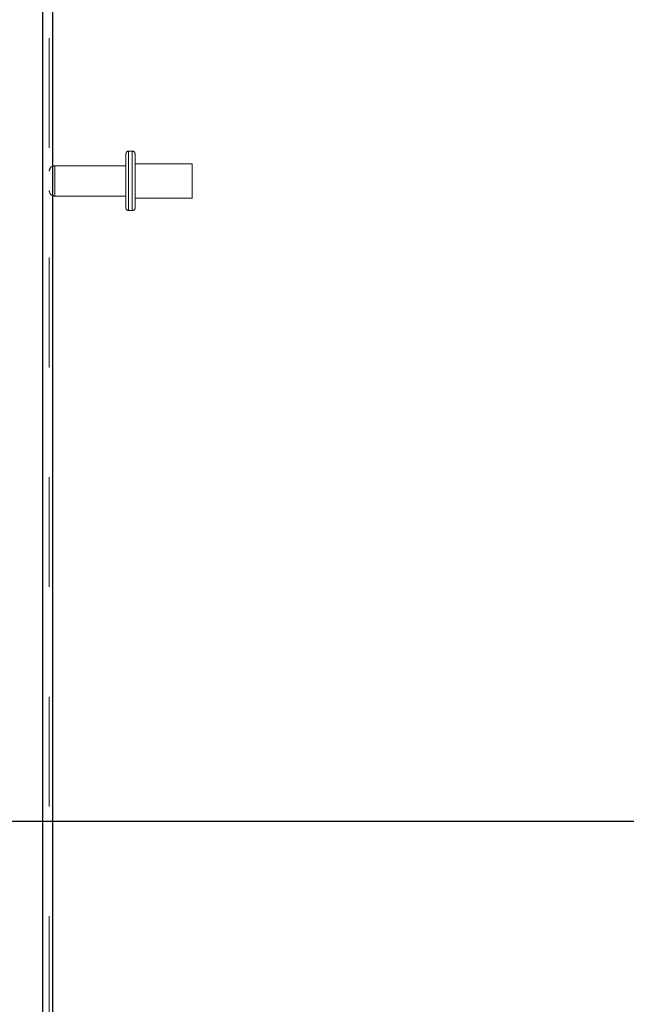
# Model space of a CAD drawing. Header units: inches. Extents: x 0.2 to 10.7, y 0.2 to 7.9.
# Tile 33 of 105: x 1.196 to 1.748, y 3.93 to 4.827. Entities that reach past the tile are written whole.
import ezdxf

# ---------------------------------------------------------------- set-up
doc = ezdxf.new("R2010")
doc.units = ezdxf.units.IN
doc.header["$MEASUREMENT"] = 0
doc.linetypes.add('HIDDEN', pattern=[0.075, 0.05, -0.025])
doc.layers.add('DIMENSIONS', color=140, linetype='Continuous')
doc.styles.add('SLDTEXTSTYLE0', font='TXT', dxfattribs={"width": 0.7})
doc.dimstyles.new('SLDDIMSTYLE0', dxfattribs={"dimtxt": 0.084961, "dimasz": 0.13, "dimexe": 0, "dimexo": 0.0625, "dimgap": 0.02124, "dimtad": 0, "dimtih": 1, "dimtoh": 1, "dimlfac": 12, "dimrnd": 1e-09, "dimzin": 12, "dimdsep": 46, "dimtxsty": 'SLDTEXTSTYLE0', "dimsah": 1, "dimcen": 0.09, "dimadec": 0, "dimazin": 3, "dimtfac": 1, "dimtofl": 0, "dimtmove": 0, "dimatfit": 3, "dimfxl": 0, "dimfrac": 2, "dimtolj": 1, "dimtzin": 12, "dimarcsym": 0})
doc.dimstyles.new('SLDDIMSTYLE1', dxfattribs={"dimtxt": 0.084961, "dimasz": 0.13, "dimexe": 0, "dimexo": 0.0625, "dimgap": 0.02124, "dimtad": 0, "dimtih": 1, "dimtoh": 1, "dimlfac": 12, "dimrnd": 1e-09, "dimzin": 12, "dimdsep": 46, "dimtxsty": 'SLDTEXTSTYLE0', "dimsah": 1, "dimcen": 0.09, "dimadec": 0, "dimazin": 3, "dimtfac": 1, "dimtmove": 0, "dimatfit": 0, "dimfxl": 0, "dimfrac": 2, "dimtolj": 1, "dimtzin": 12, "dimarcsym": 0})

# ---------------------------------------------------------------- blocks, each defined once
blk = doc.blocks.new('_D_9')
at = {"layer": 'DIMENSIONS'}
for p, q in [((0.96082, 4.09641), (0.96082, 4.34641)), ((1.90297, 4.09641), (0.83582, 4.09641)), ((0.79925, 3.89409), (0.77072, 3.89409)), ((0.77072, 3.89409), (0.77072, 3.75906)), ((1.1224, 3.89409), (1.15093, 3.89409)), ((1.15093, 3.89409), (1.15093, 3.75906)), ((0.77072, 3.75906), (0.79925, 3.75906)), ((1.15093, 3.75906), (1.1224, 3.75906)), ((1.90297, 3.65974), (0.83582, 3.65974)), ((0.96082, 3.65974), (0.96082, 3.40974))]:
    blk.add_line(p, q, dxfattribs=at)
for points in [[(0.96082, 4.09641), (0.98082, 4.22641), (0.94082, 4.22641)], [(0.96082, 3.65974), (0.94082, 3.52974), (0.98082, 3.52974)]]:
    blk.add_solid(points, dxfattribs=at)
at = {"layer": 'DIMENSIONS', "char_height": 0.083333, "attachment_point": 1, "style": 'SLDTEXTSTYLE0'}
for s, insert in [('5.24', (0.83459, 4.02053)), ('133.1', (0.79925, 3.86648))]:
    blk.add_mtext(s, dxfattribs=dict(at, insert=insert))
blk = doc.blocks.new('_D_10')
at = {"layer": 'DIMENSIONS'}
for p, q in [((1.89835, 4.616), (1.89835, 5.4561)), ((2.05018, 4.89558), (2.05018, 5.4561)), ((1.34483, 5.3311), (1.3163, 5.3311)), ((1.3163, 5.3311), (1.3163, 5.19607)), ((1.5973, 5.3311), (1.62583, 5.3311)), ((1.62583, 5.3311), (1.62583, 5.19607)), ((1.89835, 5.3311), (1.71243, 5.3311)), ((2.05018, 5.3311), (2.30018, 5.3311)), ((1.3163, 5.19607), (1.34483, 5.19607)), ((1.62583, 5.19607), (1.5973, 5.19607))]:
    blk.add_line(p, q, dxfattribs=at)
for points in [[(1.89835, 5.3311), (1.76835, 5.3511), (1.76835, 5.3111)], [(2.05018, 5.3311), (2.18018, 5.3111), (2.18018, 5.3511)]]:
    blk.add_solid(points, dxfattribs=at)
at = {"layer": 'DIMENSIONS', "char_height": 0.083333, "attachment_point": 1, "style": 'SLDTEXTSTYLE0'}
for s, insert in [('1.82', (1.34483, 5.45754)), ('46.3', (1.34483, 5.30349))]:
    blk.add_mtext(s, dxfattribs=dict(at, insert=insert))
blk = doc.blocks.new('_D_12')
at = {"layer": 'DIMENSIONS'}
for p, q in [((1.21685, 5.27964), (1.21685, 6.16056)), ((2.12194, 4.85784), (2.12194, 6.16056)), ((1.21685, 6.03556), (1.39491, 6.03556)), ((1.51004, 6.03556), (1.48151, 6.03556)), ((1.48151, 6.03556), (1.48151, 5.90053)), ((1.83319, 6.03556), (1.86172, 6.03556)), ((1.86172, 6.03556), (1.86172, 5.90053)), ((2.12194, 6.03556), (1.94832, 6.03556)), ((1.48151, 5.90053), (1.51004, 5.90053)), ((1.86172, 5.90053), (1.83319, 5.90053))]:
    blk.add_line(p, q, dxfattribs=at)
for points in [[(1.21685, 6.03556), (1.34685, 6.01556), (1.34685, 6.05556)], [(2.12194, 6.03556), (1.99194, 6.05556), (1.99194, 6.01556)]]:
    blk.add_solid(points, dxfattribs=at)
at = {"layer": 'DIMENSIONS', "char_height": 0.083333, "attachment_point": 1, "style": 'SLDTEXTSTYLE0'}
for s, insert in [('10.86', (1.51004, 6.16201)), ('275.9', (1.51004, 6.00796))]:
    blk.add_mtext(s, dxfattribs=dict(at, insert=insert))

msp = doc.modelspace()

# ---------------------------------------------------------------- linework, layer by layer
at = {"color": 7, "linetype": 'Continuous', "lineweight": 25}
for p, q in [((1.2168481, 2.9101612), (1.2168481, 5.2290605)), ((1.2258481, 5.2272916), (1.2258481, 2.9101612))]:
    msp.add_line(p, q, dxfattribs=at)
at = {"color": 7, "linetype": 'HIDDEN', "lineweight": 18}
for p, q in [((1.2228481, 2.9101612), (1.2228481, 5.2290605)), ((1.2258481, 5.2272916), (1.2258481, 2.9101612)), ((1.2925981, 4.6554945), (1.2925981, 4.7046612)), ((1.2984315, 4.7071612), (1.2950981, 4.7071612)), ((1.2950981, 4.7070128), (1.2950981, 4.6531429)), ((1.2950981, 4.7070128), (1.2950981, 4.6531429)), ((1.2984315, 4.7070128), (1.2984315, 4.6531429)), ((1.2984315, 4.7070128), (1.2984315, 4.6531429)), ((1.3009315, 4.6554945), (1.3009315, 4.7046612)), ((1.2925981, 4.6939112), (1.2278481, 4.6939112)), ((1.2278481, 4.6938725), (1.2278481, 4.6662832)), ((1.2278481, 4.6938725), (1.2278481, 4.6662832)), ((1.3530148, 4.6957029), (1.3009315, 4.6957029)), ((1.3530148, 4.6644529), (1.3530148, 4.6957029)), ((1.2278481, 4.6662445), (1.2925981, 4.6662445)), ((1.3009315, 4.6644529), (1.3530148, 4.6644529)), ((1.2950981, 4.6529945), (1.2984315, 4.6529945))]:
    msp.add_line(p, q, dxfattribs=at)
for centre, radius, start, end in [((1.2950981, 4.7046612), 0.0025, 90, 180), ((1.2984315, 4.7046612), 0.0025, 0, 90), ((1.2278481, 4.6889112), 0.005, 90, 180), ((1.2278481, 4.6712445), 0.005, 180, 270), ((1.2950981, 4.6554945), 0.0025, 180, 270), ((1.2984315, 4.6554945), 0.0025, 270, 0)]:
    msp.add_arc(centre, radius, start, end, dxfattribs=at)

# ---------------------------------------------------------------- dimensions: what is measured, and where the dimension line sits
at = {"layer": 'DIMENSIONS'}
for base, p1, p2, angle, dimstyle, picture, middle in [((2.1219426, 6.035564), (1.2168481, 5.2296438), (2.1219426, 4.807844), 0, 'SLDDIMSTYLE0', '_D_12', (1.6716149, 6.035564)), ((0.9608224, 4.0964112), (1.9529731, 3.6597445), (1.9529731, 4.0964112), 90, 'SLDDIMSTYLE1', '_D_9', (0.9608224, 3.8940888))]:
    dim = msp.add_linear_dim(base=base, p1=p1, p2=p2, angle=angle, dimstyle=dimstyle, dxfattribs=at)
    dim.commit()
    dim.dimension.update_dxf_attribs({"geometry": picture, "text_midpoint": middle, "dimtype": 160})
dim = msp.add_linear_dim(base=(2.0501815, 5.3310987), p1=(1.8983481, 4.566005), p2=(2.0501815, 4.8455779), dimstyle='SLDDIMSTYLE1', dxfattribs=at)
dim.commit()
dim.dimension.update_dxf_attribs({"geometry": '_D_10', "text_midpoint": (1.4710679, 5.3310987), "dimtype": 160})

doc.saveas('drawing.dxf')
